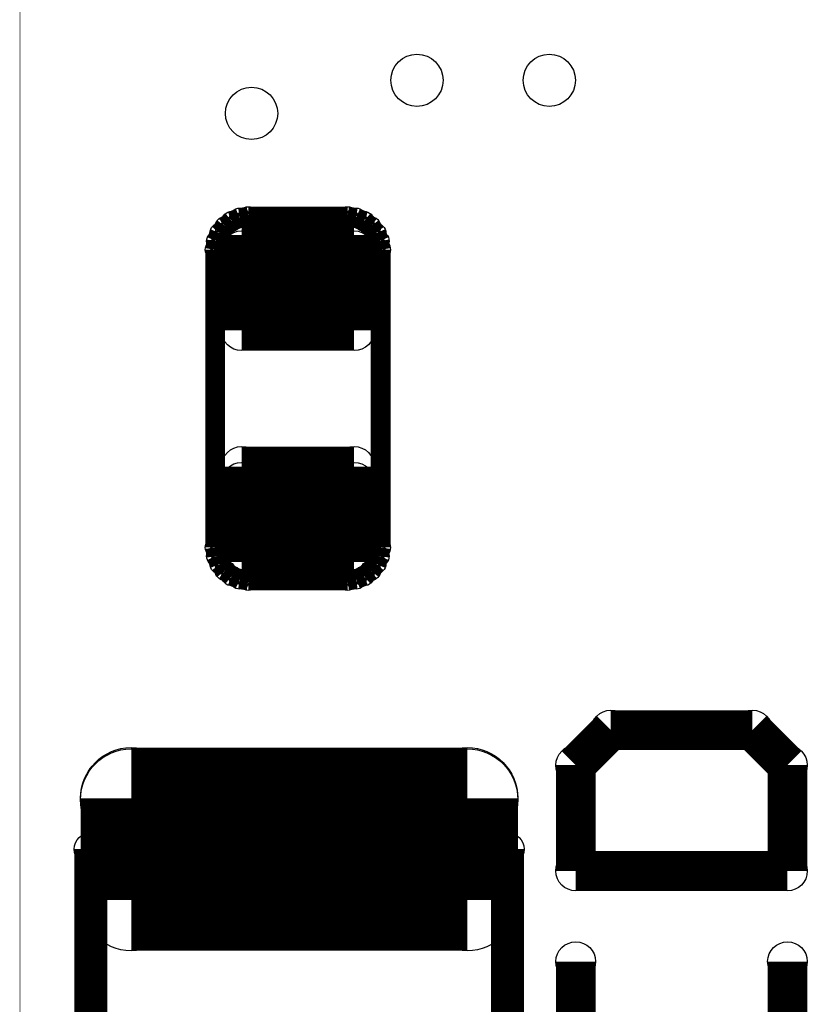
# Model space of a CAD drawing. Extents: x 0 to 126, y 0 to 22.
# Tile 39 of 60: x 5.84 to 8.86, y 12.98 to 16.76. Entities that reach past the tile are written whole.
import ezdxf

# ---------------------------------------------------------------- set-up
doc = ezdxf.new("R2010")
doc.units = 0
doc.layers.get('0').update_dxf_attribs({"linetype": 'CONTINUOUS'})
for name, color, linetype in [('SEEEDSTUDIOXIAONRF52840V1_1_GTO', 10, 'CONTINUOUS'), ('SEEEDSTUDIOXIAONRF52840V1_1_GTS', 9, 'CONTINUOUS'), ('SEEEDSTUDIOXIAONRF52840V1_1_TXT', 12, 'CONTINUOUS')]:
    doc.layers.add(name, color=color, linetype=linetype)

# ---------------------------------------------------------------- blocks, each defined once
blk = doc.blocks.new('ROUND_3')
blk.add_circle((0, 0), 0.0635)
blk = doc.blocks.new('ROUND_35')
blk.add_circle((0, 0), 0.0381)
blk = doc.blocks.new('ROUND_19')
blk.add_circle((0, 0), 0.0762)
blk = doc.blocks.new('ROUND_81')
blk.add_circle((0, 0), 0.1943)
blk = doc.blocks.new('ROUND_83')
blk.add_circle((0, 0), 0.0775)
blk = doc.blocks.new('ROUND_85')
blk.add_circle((0, 0), 0.1003)

msp = doc.modelspace()

# ---------------------------------------------------------------- linework, layer by layer
at = {"layer": 'SEEEDSTUDIOXIAONRF52840V1_1_GTO'}
for points, const_width in [([(5.842, 17.1577), (5.842, 3.1877)], 0.00254), ([(6.68528, 15.99438), (6.6548, 15.98168)], 0.0762), ([(6.7183, 15.99946), (6.68528, 15.99438)], 0.0762), ([(7.0993, 15.99946), (6.7183, 15.99946)], 0.0762), ([(7.13232, 15.99438), (7.0993, 15.99946)], 0.0762), ([(7.1628, 15.98168), (7.13232, 15.99438)], 0.0762), ([(6.6294, 15.96136), (6.60908, 15.93596)], 0.0762), ([(6.6548, 15.98168), (6.6294, 15.96136)], 0.0762), ([(7.1882, 15.96136), (7.1628, 15.98168)], 0.0762), ([(7.20852, 15.93596), (7.1882, 15.96136)], 0.0762), ([(6.60908, 15.93596), (6.59638, 15.90548)], 0.0762), ([(7.22122, 15.90548), (7.20852, 15.93596)], 0.0762), ([(6.59638, 15.90548), (6.5913, 15.87246)], 0.0762), ([(7.2263, 15.87246), (7.22122, 15.90548)], 0.0762), ([(6.5913, 15.87246), (6.5913, 14.72946)], 0.0762), ([(7.2263, 14.72946), (7.2263, 15.87246)], 0.0762), ([(6.5913, 14.72946), (6.59638, 14.69644)], 0.0762), ([(7.22122, 14.69644), (7.2263, 14.72946)], 0.0762), ([(6.59638, 14.69644), (6.60908, 14.66596)], 0.0762), ([(6.60908, 14.66596), (6.6294, 14.64056)], 0.0762), ([(7.1882, 14.64056), (7.20852, 14.66596)], 0.0762), ([(7.20852, 14.66596), (7.22122, 14.69644)], 0.0762), ([(6.6294, 14.64056), (6.6548, 14.62024)], 0.0762), ([(7.1628, 14.62024), (7.1882, 14.64056)], 0.0762), ([(6.6548, 14.62024), (6.68528, 14.60754)], 0.0762), ([(6.68528, 14.60754), (6.7183, 14.60246)], 0.0762), ([(6.7183, 14.60246), (7.0993, 14.60246)], 0.0762), ([(7.0993, 14.60246), (7.13232, 14.60754)], 0.0762), ([(7.13232, 14.60754), (7.1628, 14.62024)], 0.0762), ([(6.11378, 10.37082), (6.11378, 13.57122)], 0.127), ([(6.11378, 13.57122), (7.71398, 13.57122)], 0.127), ([(7.71398, 13.57122), (7.71398, 10.37082)], 0.127)]:
    msp.add_lwpolyline(points, dxfattribs=dict(at, const_width=const_width))
at = {"layer": 'SEEEDSTUDIOXIAONRF52840V1_1_GTS'}
for points, const_width in [([(5.842, 17.1577), (5.842, 3.1877)], 0.00254), ([(6.6929, 15.56258), (6.6929, 15.92834)], 0.15494), ([(6.6929, 15.92834), (7.1247, 15.92834)], 0.15494), ([(7.1247, 15.56258), (7.1247, 15.92834)], 0.15494), ([(6.6929, 15.86738), (7.1247, 15.86738)], 0.15494), ([(7.1247, 15.71498), (6.6929, 15.71498)], 0.15494), ([(7.1247, 15.56258), (6.6929, 15.56258)], 0.15494), ([(6.6929, 14.67358), (6.6929, 15.03934)], 0.15494), ([(6.6929, 15.03934), (7.1247, 15.03934)], 0.15494), ([(7.1247, 14.67358), (7.1247, 15.03934)], 0.15494), ([(6.6929, 14.97838), (7.1247, 14.97838)], 0.15494), ([(7.1247, 14.82598), (6.6929, 14.82598)], 0.15494), ([(7.1247, 14.67358), (6.6929, 14.67358)], 0.15494), ([(8.11022, 14.02842), (7.9756, 13.8938)], 0.1524), ([(8.65378, 14.02842), (8.11022, 14.02842)], 0.1524), ([(8.7884, 13.8938), (8.65378, 14.02842)], 0.1524), ([(7.55904, 13.7668), (6.26872, 13.7668)], 0.38862), ([(6.26872, 13.37564), (6.26872, 13.7668)], 0.38862), ([(6.26872, 13.76172), (7.55904, 13.76172)], 0.38862), ([(7.55904, 13.7668), (7.55904, 13.37564)], 0.38862), ([(7.9756, 13.8938), (7.9756, 13.4874)], 0.1524), ([(8.7884, 13.4874), (8.7884, 13.8938)], 0.1524), ([(7.55904, 13.37564), (6.26872, 13.37564)], 0.38862), ([(7.9756, 13.4874), (8.7884, 13.4874)], 0.1524), ([(7.9756, 12.5984), (7.9756, 13.13942)], 0.1524), ([(8.7884, 13.13942), (8.7884, 12.5984)], 0.1524)]:
    msp.add_lwpolyline(points, dxfattribs=dict(at, const_width=const_width))

# ---------------------------------------------------------------- block references
at = {"layer": 'SEEEDSTUDIOXIAONRF52840V1_1_GTO'}
for name, p in [('ROUND_35', (6.68528, 15.99438)), ('ROUND_35', (6.7183, 15.99946)), ('ROUND_35', (7.0993, 15.99946)), ('ROUND_35', (7.13232, 15.99438)), ('ROUND_35', (6.6294, 15.96136)), ('ROUND_35', (6.6548, 15.98168)), ('ROUND_35', (7.1628, 15.98168)), ('ROUND_35', (7.1882, 15.96136)), ('ROUND_35', (6.60908, 15.93596)), ('ROUND_35', (7.20852, 15.93596)), ('ROUND_35', (6.59638, 15.90548)), ('ROUND_35', (7.22122, 15.90548)), ('ROUND_35', (6.5913, 15.87246)), ('ROUND_35', (7.2263, 15.87246)), ('ROUND_35', (6.5913, 14.72946)), ('ROUND_35', (7.2263, 14.72946)), ('ROUND_35', (7.2263, 14.72946)), ('ROUND_35', (6.59638, 14.69644)), ('ROUND_35', (6.60908, 14.66596)), ('ROUND_35', (7.20852, 14.66596)), ('ROUND_35', (7.22122, 14.69644)), ('ROUND_35', (6.6294, 14.64056)), ('ROUND_35', (7.1882, 14.64056)), ('ROUND_35', (6.6548, 14.62024)), ('ROUND_35', (6.68528, 14.60754)), ('ROUND_35', (6.7183, 14.60246)), ('ROUND_35', (7.0993, 14.60246)), ('ROUND_35', (7.13232, 14.60754)), ('ROUND_35', (7.1628, 14.62024)), ('ROUND_3', (6.11378, 13.57122)), ('ROUND_3', (7.71398, 13.57122)), ('ROUND_3', (7.71398, 13.57122))]:
    msp.add_blockref(name, p, dxfattribs=at)
at = {"layer": 'SEEEDSTUDIOXIAONRF52840V1_1_GTS'}
for name, p in [('ROUND_83', (6.6929, 15.92834)), ('ROUND_83', (7.1247, 15.92834)), ('ROUND_83', (7.1247, 15.92834)), ('ROUND_83', (6.6929, 15.86738)), ('ROUND_83', (7.1247, 15.86738)), ('ROUND_83', (6.6929, 15.71498)), ('ROUND_83', (7.1247, 15.71498)), ('ROUND_83', (6.6929, 15.56258)), ('ROUND_83', (7.1247, 15.56258)), ('ROUND_83', (7.1247, 15.56258)), ('ROUND_83', (6.6929, 15.03934)), ('ROUND_83', (7.1247, 15.03934)), ('ROUND_83', (7.1247, 15.03934)), ('ROUND_83', (6.6929, 14.97838)), ('ROUND_83', (7.1247, 14.97838)), ('ROUND_83', (6.6929, 14.82598)), ('ROUND_83', (7.1247, 14.82598)), ('ROUND_83', (6.6929, 14.67358)), ('ROUND_83', (7.1247, 14.67358)), ('ROUND_83', (7.1247, 14.67358)), ('ROUND_19', (8.11022, 14.02842)), ('ROUND_19', (8.65378, 14.02842)), ('ROUND_81', (6.26872, 13.7668)), ('ROUND_81', (6.26872, 13.7668)), ('ROUND_81', (6.26872, 13.76172)), ('ROUND_81', (7.55904, 13.7668)), ('ROUND_81', (7.55904, 13.7668)), ('ROUND_81', (7.55904, 13.76172)), ('ROUND_19', (7.9756, 13.8938)), ('ROUND_19', (8.7884, 13.8938)), ('ROUND_19', (8.7884, 13.8938)), ('ROUND_81', (6.26872, 13.37564)), ('ROUND_81', (7.55904, 13.37564)), ('ROUND_19', (7.9756, 13.4874)), ('ROUND_19', (8.7884, 13.4874)), ('ROUND_19', (7.9756, 13.13942)), ('ROUND_19', (8.7884, 13.13942))]:
    msp.add_blockref(name, p, dxfattribs=at)
at = {"layer": 'SEEEDSTUDIOXIAONRF52840V1_1_TXT'}
for p in [(7.366, 16.5227), (7.874, 16.5227), (6.731, 16.3957)]:
    msp.add_blockref('ROUND_85', p, dxfattribs=at)

doc.saveas('drawing.dxf')
